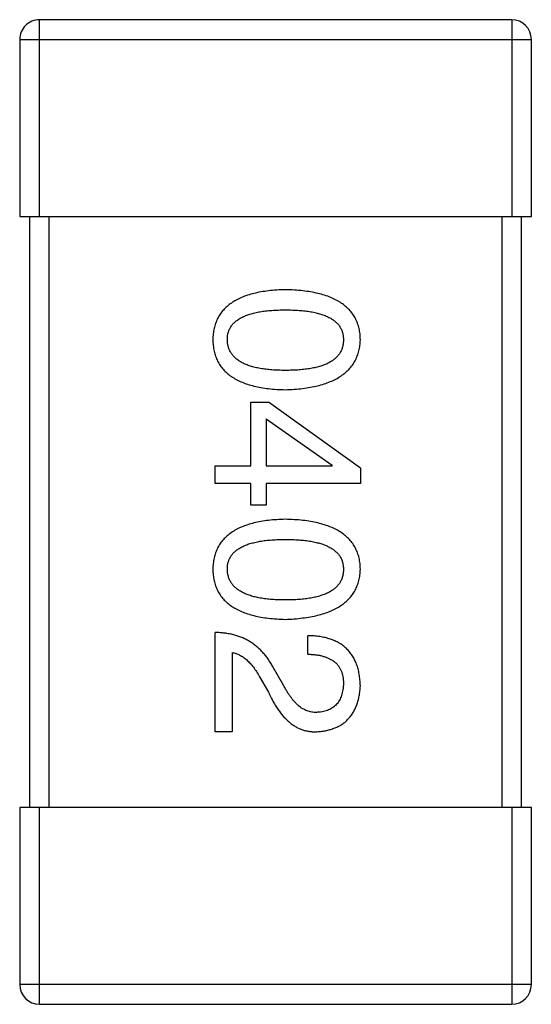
# Model space of a CAD drawing. Header units: inches. Extents: x 246 to 500, y -220 to -17.
# Tile 44 of 118: x 471.18 to 471.7, y -156.994 to -155.994. Entities that reach past the tile are written whole.
import ezdxf

# ---------------------------------------------------------------- set-up
doc = ezdxf.new("R2010")
doc.units = ezdxf.units.IN
doc.header["$LTSCALE"] = 1.21
doc.header["$MEASUREMENT"] = 0
doc.layers.get('0').update_dxf_attribs({"linetype": 'CONTINUOUS'})

msp = doc.modelspace()

# ---------------------------------------------------------------- linework, layer by layer
at = {"color": 7, "linetype": 'Continuous'}
for p, q in [((471.6802, -155.9938), (471.2002, -155.9938)), ((471.2002, -156.1938), (471.2002, -155.9938)), ((471.6802, -155.9938), (471.6802, -156.1938)), ((471.1802, -156.0138), (471.7002, -156.0138)), ((471.1802, -156.0138), (471.1802, -156.1938)), ((471.7002, -156.1938), (471.7002, -156.0138)), ((471.1802, -156.1938), (471.7002, -156.1938)), ((471.1902, -156.1938), (471.1902, -156.7938)), ((471.2102, -156.7938), (471.2102, -156.1938)), ((471.6702, -156.1938), (471.6702, -156.7938)), ((471.6902, -156.7938), (471.6902, -156.1938)), ((471.415, -156.3821), (471.433, -156.3821)), ((471.415, -156.4469), (471.415, -156.3821)), ((471.5264, -156.4493), (471.433, -156.3821)), ((471.4305, -156.3993), (471.4977, -156.4461)), ((471.4305, -156.3993), (471.4305, -156.4469)), ((471.3789, -156.4469), (471.415, -156.4469)), ((471.3789, -156.4649), (471.3789, -156.4469)), ((471.4305, -156.4469), (471.4977, -156.4469)), ((471.4977, -156.4469), (471.4977, -156.4461)), ((471.5264, -156.4493), (471.5264, -156.4649)), ((471.415, -156.4649), (471.3789, -156.4649)), ((471.415, -156.487), (471.415, -156.4649)), ((471.5264, -156.4649), (471.4305, -156.4649)), ((471.4305, -156.4649), (471.4305, -156.487)), ((471.4305, -156.487), (471.415, -156.487)), ((471.3789, -156.7169), (471.3789, -156.6161)), ((471.4731, -156.6382), (471.4731, -156.6194)), ((471.3961, -156.6366), (471.3961, -156.7169)), ((471.4486, -156.6702), (471.4371, -156.6505)), ((471.424, -156.6612), (471.433, -156.6767)), ((471.3961, -156.7169), (471.3789, -156.7169)), ((471.7002, -156.7938), (471.1802, -156.7938)), ((471.1802, -156.7938), (471.1802, -156.9738)), ((471.2002, -156.9938), (471.2002, -156.7938)), ((471.6802, -156.7938), (471.6802, -156.9938)), ((471.7002, -156.9738), (471.7002, -156.7938)), ((471.7002, -156.9738), (471.1802, -156.9738)), ((471.2002, -156.9938), (471.6802, -156.9938))]:
    msp.add_line(p, q, dxfattribs=at)
for centre, start, end in [((471.2002, -156.0138), 89.9999, 179.9999), ((471.6802, -156.0138), 359.9999, 89.9999), ((471.2002, -156.9738), 179.9999, 269.9999), ((471.6802, -156.9738), 269.9999, 359.9999)]:
    msp.add_arc(centre, 0.02, start, end, dxfattribs=at)
for points, knots in [([(471.4502, -156.268), (471.4473, -156.2681), (471.4415, -156.2683), (471.4332, -156.2691), (471.4255, -156.2702), (471.4184, -156.2717), (471.4118, -156.2735), (471.4057, -156.2758), (471.4002, -156.2784), (471.3953, -156.2814), (471.3909, -156.2848), (471.3871, -156.2885), (471.3839, -156.2927), (471.3812, -156.2972), (471.3792, -156.3021), (471.3776, -156.3073), (471.3767, -156.3129), (471.3765, -156.3168), (471.3764, -156.3188)], [0, 0, 0, 0, 0.087693, 0.170223, 0.247496, 0.319826, 0.387768, 0.451403, 0.511459, 0.568358, 0.622671, 0.675251, 0.726739, 0.778422, 0.830759, 0.884394, 0.940865, 1, 1, 1, 1]), ([(471.5264, -156.3188), (471.5263, -156.3168), (471.5262, -156.3129), (471.5252, -156.3073), (471.5236, -156.3021), (471.5215, -156.2972), (471.5187, -156.2926), (471.5154, -156.2885), (471.5115, -156.2848), (471.5069, -156.2814), (471.5019, -156.2784), (471.4962, -156.2758), (471.4899, -156.2735), (471.4831, -156.2717), (471.4757, -156.2702), (471.4677, -156.2691), (471.4592, -156.2683), (471.4532, -156.2681), (471.4502, -156.268)], [0, 0, 0, 0, 0.057911, 0.113262, 0.165956, 0.217443, 0.268511, 0.319665, 0.372, 0.426129, 0.483365, 0.543779, 0.607756, 0.676562, 0.749704, 0.827713, 0.911177, 1, 1, 1, 1]), ([(471.3912, -156.3188), (471.3912, -156.3176), (471.3913, -156.3152), (471.392, -156.3117), (471.3931, -156.3085), (471.3948, -156.3055), (471.3969, -156.3027), (471.3995, -156.3002), (471.4025, -156.298), (471.406, -156.296), (471.4099, -156.2942), (471.4143, -156.2926), (471.4192, -156.2914), (471.4245, -156.2903), (471.4303, -156.2895), (471.4365, -156.2889), (471.4432, -156.2886), (471.4478, -156.2885), (471.4502, -156.2885)], [0, 0, 0, 0, 0.049766, 0.097012, 0.143225, 0.188786, 0.235079, 0.282962, 0.333687, 0.387747, 0.445963, 0.508657, 0.576545, 0.649868, 0.72822, 0.812712, 0.903543, 1, 1, 1, 1]), ([(471.4502, -156.2885), (471.4526, -156.2885), (471.4572, -156.2886), (471.4639, -156.2889), (471.4701, -156.2895), (471.4759, -156.2903), (471.4812, -156.2914), (471.4861, -156.2926), (471.4905, -156.2942), (471.4944, -156.296), (471.4979, -156.298), (471.5009, -156.3002), (471.5035, -156.3027), (471.5056, -156.3055), (471.5072, -156.3085), (471.5084, -156.3117), (471.5091, -156.3152), (471.5092, -156.3176), (471.5092, -156.3188)], [0, 0, 0, 0, 0.096452, 0.187278, 0.271765, 0.350519, 0.423437, 0.491321, 0.554011, 0.612224, 0.666281, 0.717003, 0.764884, 0.811423, 0.856783, 0.902993, 0.950236, 1, 1, 1, 1]), ([(471.3764, -156.3188), (471.3765, -156.3208), (471.3767, -156.3247), (471.3776, -156.3303), (471.3792, -156.3356), (471.3812, -156.3405), (471.3839, -156.345), (471.3871, -156.3491), (471.3909, -156.3529), (471.3953, -156.3563), (471.4002, -156.3592), (471.4057, -156.3618), (471.4118, -156.3641), (471.4184, -156.366), (471.4255, -156.3675), (471.4332, -156.3686), (471.4415, -156.3693), (471.4473, -156.3695), (471.4502, -156.3696)], [0, 0, 0, 0, 0.059134, 0.115603, 0.169236, 0.221572, 0.273254, 0.32474, 0.377319, 0.431815, 0.488555, 0.548609, 0.612242, 0.680182, 0.75251, 0.829782, 0.91231, 1, 1, 1, 1]), ([(471.4502, -156.35), (471.4478, -156.3499), (471.4433, -156.3499), (471.4367, -156.3495), (471.4305, -156.3489), (471.4248, -156.3481), (471.4195, -156.347), (471.4147, -156.3457), (471.4103, -156.3441), (471.4064, -156.3423), (471.4029, -156.3402), (471.3999, -156.3379), (471.3972, -156.3353), (471.3951, -156.3325), (471.3934, -156.3294), (471.3922, -156.3261), (471.3914, -156.3225), (471.3913, -156.3201), (471.3912, -156.3188)], [0, 0, 0, 0, 0.094834, 0.184067, 0.267029, 0.344713, 0.417334, 0.484367, 0.546941, 0.604717, 0.65953, 0.710539, 0.759381, 0.806382, 0.853027, 0.900623, 0.949121, 1, 1, 1, 1]), ([(471.4502, -156.3696), (471.4532, -156.3695), (471.4591, -156.3692), (471.4675, -156.3684), (471.4755, -156.3672), (471.4828, -156.3657), (471.4896, -156.3638), (471.4958, -156.3615), (471.5014, -156.3589), (471.5065, -156.3558), (471.511, -156.3525), (471.515, -156.3487), (471.5184, -156.3446), (471.5212, -156.3402), (471.5233, -156.3353), (471.525, -156.3302), (471.5261, -156.3246), (471.5263, -156.3208), (471.5264, -156.3188)], [0, 0, 0, 0, 0.088475, 0.171606, 0.249595, 0.322626, 0.391327, 0.455765, 0.516374, 0.573675, 0.628522, 0.681161, 0.732559, 0.783563, 0.83504, 0.887639, 0.942585, 1, 1, 1, 1]), ([(471.5092, -156.3188), (471.5092, -156.3201), (471.5091, -156.3225), (471.5084, -156.3261), (471.5072, -156.3294), (471.5056, -156.3325), (471.5035, -156.3353), (471.5009, -156.3379), (471.4979, -156.3402), (471.4944, -156.3423), (471.4905, -156.3441), (471.4861, -156.3457), (471.4812, -156.347), (471.4759, -156.3481), (471.4701, -156.3489), (471.4639, -156.3495), (471.4572, -156.3499), (471.4526, -156.3499), (471.4502, -156.35)], [0, 0, 0, 0, 0.050604, 0.098688, 0.145699, 0.191791, 0.238625, 0.286717, 0.337546, 0.391814, 0.449755, 0.512106, 0.579685, 0.652048, 0.730262, 0.814146, 0.904281, 1, 1, 1, 1]), ([(471.4502, -156.5012), (471.4473, -156.5013), (471.4415, -156.5015), (471.4332, -156.5022), (471.4255, -156.5033), (471.4184, -156.5048), (471.4118, -156.5067), (471.4057, -156.5089), (471.4002, -156.5115), (471.3953, -156.5146), (471.3909, -156.5179), (471.3871, -156.5217), (471.3839, -156.5258), (471.3812, -156.5303), (471.3792, -156.5352), (471.3776, -156.5405), (471.3767, -156.5461), (471.3765, -156.55), (471.3764, -156.552)], [0, 0, 0, 0, 0.087693, 0.170223, 0.247496, 0.319826, 0.387768, 0.451403, 0.511459, 0.568358, 0.622671, 0.675251, 0.726739, 0.778422, 0.830759, 0.884394, 0.940865, 1, 1, 1, 1]), ([(471.5264, -156.552), (471.5263, -156.55), (471.5262, -156.5461), (471.5252, -156.5405), (471.5236, -156.5352), (471.5215, -156.5303), (471.5187, -156.5258), (471.5154, -156.5217), (471.5115, -156.5179), (471.5069, -156.5146), (471.5019, -156.5115), (471.4962, -156.5089), (471.4899, -156.5067), (471.4831, -156.5048), (471.4757, -156.5033), (471.4677, -156.5022), (471.4592, -156.5015), (471.4532, -156.5013), (471.4502, -156.5012)], [0, 0, 0, 0, 0.057911, 0.113262, 0.165956, 0.217443, 0.268511, 0.319665, 0.372, 0.426129, 0.483365, 0.543779, 0.607756, 0.676562, 0.749704, 0.827713, 0.911177, 1, 1, 1, 1]), ([(471.3912, -156.552), (471.3912, -156.5507), (471.3913, -156.5484), (471.392, -156.5449), (471.3931, -156.5416), (471.3948, -156.5386), (471.3969, -156.5359), (471.3995, -156.5334), (471.4025, -156.5311), (471.406, -156.5291), (471.4099, -156.5273), (471.4143, -156.5258), (471.4192, -156.5246), (471.4245, -156.5234), (471.4303, -156.5226), (471.4365, -156.5221), (471.4432, -156.5217), (471.4478, -156.5217), (471.4502, -156.5216)], [0, 0, 0, 0, 0.049766, 0.097012, 0.143225, 0.188786, 0.235079, 0.282962, 0.333687, 0.387747, 0.445963, 0.508657, 0.576545, 0.649868, 0.72822, 0.812712, 0.903543, 1, 1, 1, 1]), ([(471.4502, -156.5216), (471.4526, -156.5217), (471.4572, -156.5217), (471.4639, -156.5221), (471.4701, -156.5226), (471.4759, -156.5234), (471.4812, -156.5246), (471.4861, -156.5258), (471.4905, -156.5273), (471.4944, -156.5291), (471.4979, -156.5311), (471.5009, -156.5334), (471.5035, -156.5359), (471.5056, -156.5386), (471.5072, -156.5416), (471.5084, -156.5449), (471.5091, -156.5484), (471.5092, -156.5507), (471.5092, -156.552)], [0, 0, 0, 0, 0.096452, 0.187278, 0.271765, 0.350519, 0.423437, 0.491321, 0.554011, 0.612224, 0.666281, 0.717003, 0.764884, 0.811423, 0.856783, 0.902993, 0.950236, 1, 1, 1, 1]), ([(471.3764, -156.552), (471.3765, -156.554), (471.3767, -156.5578), (471.3776, -156.5635), (471.3792, -156.5687), (471.3812, -156.5736), (471.3839, -156.5781), (471.3871, -156.5823), (471.3909, -156.586), (471.3953, -156.5894), (471.4002, -156.5924), (471.4057, -156.595), (471.4118, -156.5972), (471.4184, -156.5991), (471.4255, -156.6006), (471.4332, -156.6017), (471.4415, -156.6025), (471.4473, -156.6027), (471.4502, -156.6028)], [0, 0, 0, 0, 0.059134, 0.115603, 0.169236, 0.221572, 0.273254, 0.32474, 0.377319, 0.431815, 0.488555, 0.548609, 0.612242, 0.680182, 0.75251, 0.829782, 0.91231, 1, 1, 1, 1]), ([(471.4502, -156.5831), (471.4478, -156.5831), (471.4433, -156.5831), (471.4367, -156.5827), (471.4305, -156.5821), (471.4248, -156.5812), (471.4195, -156.5802), (471.4147, -156.5788), (471.4103, -156.5773), (471.4064, -156.5754), (471.4029, -156.5734), (471.3999, -156.571), (471.3972, -156.5685), (471.3951, -156.5657), (471.3934, -156.5626), (471.3922, -156.5593), (471.3914, -156.5557), (471.3913, -156.5532), (471.3912, -156.552)], [0, 0, 0, 0, 0.094834, 0.184067, 0.267029, 0.344713, 0.417334, 0.484367, 0.546941, 0.604717, 0.65953, 0.710539, 0.759381, 0.806382, 0.853027, 0.900623, 0.949121, 1, 1, 1, 1]), ([(471.5092, -156.552), (471.5092, -156.5532), (471.5091, -156.5557), (471.5084, -156.5593), (471.5072, -156.5626), (471.5056, -156.5657), (471.5035, -156.5685), (471.5009, -156.5711), (471.4979, -156.5734), (471.4944, -156.5755), (471.4905, -156.5773), (471.4861, -156.5788), (471.4812, -156.5802), (471.4759, -156.5813), (471.4701, -156.5821), (471.4639, -156.5827), (471.4572, -156.5831), (471.4526, -156.5831), (471.4502, -156.5831)], [0, 0, 0, 0, 0.050604, 0.098688, 0.145699, 0.191791, 0.238625, 0.286717, 0.337546, 0.391814, 0.449755, 0.512106, 0.579685, 0.652048, 0.730262, 0.814146, 0.904281, 1, 1, 1, 1]), ([(471.4502, -156.6028), (471.4532, -156.6027), (471.4591, -156.6024), (471.4675, -156.6015), (471.4755, -156.6003), (471.4828, -156.5988), (471.4896, -156.5969), (471.4958, -156.5946), (471.5014, -156.592), (471.5065, -156.589), (471.511, -156.5856), (471.515, -156.5819), (471.5184, -156.5778), (471.5212, -156.5733), (471.5233, -156.5685), (471.525, -156.5633), (471.5261, -156.5578), (471.5263, -156.5539), (471.5264, -156.552)], [0, 0, 0, 0, 0.088475, 0.171606, 0.249595, 0.322626, 0.391327, 0.455765, 0.516374, 0.573675, 0.628522, 0.681161, 0.732559, 0.783563, 0.83504, 0.887639, 0.942585, 1, 1, 1, 1]), ([(471.4371, -156.6505), (471.4363, -156.6491), (471.4348, -156.6464), (471.4323, -156.6426), (471.4296, -156.639), (471.4267, -156.6358), (471.4237, -156.6327), (471.4205, -156.6299), (471.4171, -156.6273), (471.4135, -156.6251), (471.4098, -156.623), (471.4059, -156.6213), (471.4018, -156.6197), (471.3976, -156.6185), (471.3931, -156.6175), (471.3885, -156.6168), (471.3838, -156.6163), (471.3805, -156.6161), (471.3789, -156.6161)], [0, 0, 0, 0, 0.065828, 0.130094, 0.192451, 0.254037, 0.313974, 0.373757, 0.433048, 0.492243, 0.551902, 0.611758, 0.672678, 0.734814, 0.798569, 0.863693, 0.930488, 1, 1, 1, 1]), ([(471.5264, -156.6702), (471.5263, -156.6682), (471.5261, -156.6642), (471.5253, -156.6585), (471.5242, -156.6532), (471.5226, -156.6483), (471.5206, -156.6438), (471.5183, -156.6396), (471.5155, -156.6358), (471.5123, -156.6324), (471.5088, -156.6294), (471.5048, -156.6268), (471.5005, -156.6246), (471.4958, -156.6228), (471.4907, -156.6213), (471.4852, -156.6202), (471.4793, -156.6196), (471.4752, -156.6194), (471.4731, -156.6194)], [0, 0, 0, 0, 0.07282, 0.141057, 0.2062, 0.267672, 0.326735, 0.383519, 0.439188, 0.494454, 0.549628, 0.605958, 0.66397, 0.72402, 0.787502, 0.854127, 0.925065, 1, 1, 1, 1]), ([(471.3961, -156.6366), (471.3974, -156.6368), (471.4, -156.6374), (471.4038, -156.639), (471.4075, -156.6412), (471.411, -156.644), (471.4144, -156.6474), (471.4178, -156.6514), (471.421, -156.656), (471.423, -156.6594), (471.424, -156.6612)], [0, 0, 0, 0, 0.103034, 0.208166, 0.318255, 0.434664, 0.559728, 0.695394, 0.841708, 1, 1, 1, 1]), ([(471.4731, -156.6382), (471.4746, -156.6383), (471.4774, -156.6384), (471.4815, -156.6388), (471.4853, -156.6394), (471.4889, -156.6403), (471.4921, -156.6414), (471.4951, -156.6427), (471.4978, -156.6442), (471.5002, -156.646), (471.5024, -156.6479), (471.5042, -156.6501), (471.5057, -156.6525), (471.507, -156.6551), (471.508, -156.658), (471.5087, -156.661), (471.5091, -156.6643), (471.5092, -156.6666), (471.5092, -156.6677)], [0, 0, 0, 0, 0.082594, 0.15978, 0.232961, 0.301462, 0.365595, 0.426678, 0.484662, 0.540809, 0.595146, 0.648401, 0.702272, 0.757102, 0.813447, 0.872233, 0.934055, 1, 1, 1, 1]), ([(471.5092, -156.6677), (471.5092, -156.6689), (471.509, -156.671), (471.5087, -156.6742), (471.5081, -156.6772), (471.5073, -156.68), (471.5063, -156.6826), (471.5052, -156.6849), (471.5038, -156.6871), (471.5023, -156.6891), (471.5005, -156.6908), (471.4986, -156.6924), (471.4965, -156.6937), (471.4941, -156.6948), (471.4916, -156.6957), (471.4889, -156.6965), (471.486, -156.697), (471.484, -156.6971), (471.483, -156.6972)], [0, 0, 0, 0, 0.076112, 0.148436, 0.216883, 0.281466, 0.34298, 0.402356, 0.459881, 0.51546, 0.571111, 0.62658, 0.683162, 0.741007, 0.801404, 0.863825, 0.930544, 1, 1, 1, 1]), ([(471.433, -156.6767), (471.4338, -156.6784), (471.4353, -156.6818), (471.4378, -156.6865), (471.4404, -156.6908), (471.443, -156.6949), (471.4458, -156.6986), (471.4487, -156.702), (471.4516, -156.705), (471.4546, -156.7077), (471.4578, -156.71), (471.461, -156.7121), (471.4643, -156.7137), (471.4677, -156.7151), (471.4712, -156.716), (471.4748, -156.7167), (471.4784, -156.717), (471.4809, -156.7169), (471.4822, -156.7169)], [0, 0, 0, 0, 0.082731, 0.161257, 0.236138, 0.307554, 0.375712, 0.440848, 0.502916, 0.562567, 0.619798, 0.675716, 0.73039, 0.78386, 0.837315, 0.890547, 0.944917, 1, 1, 1, 1]), ([(471.483, -156.6972), (471.4822, -156.6973), (471.4806, -156.6974), (471.4782, -156.6972), (471.4758, -156.6968), (471.4734, -156.6962), (471.4711, -156.6953), (471.4689, -156.6942), (471.4667, -156.6929), (471.4645, -156.6913), (471.4623, -156.6895), (471.4603, -156.6874), (471.4582, -156.6851), (471.4562, -156.6826), (471.4542, -156.6798), (471.4523, -156.6769), (471.4504, -156.6736), (471.4492, -156.6713), (471.4486, -156.6702)], [0, 0, 0, 0, 0.052237, 0.103888, 0.155485, 0.207395, 0.259864, 0.31356, 0.369176, 0.4266, 0.486836, 0.550048, 0.61567, 0.685271, 0.75824, 0.834614, 0.915635, 1, 1, 1, 1]), ([(471.4822, -156.7169), (471.4839, -156.7168), (471.4872, -156.7165), (471.4919, -156.7157), (471.4964, -156.7146), (471.5006, -156.7131), (471.5045, -156.7114), (471.508, -156.7093), (471.5113, -156.7068), (471.5142, -156.704), (471.5168, -156.7009), (471.5191, -156.6975), (471.5211, -156.6938), (471.5228, -156.6897), (471.5242, -156.6852), (471.5253, -156.6805), (471.526, -156.6755), (471.5263, -156.672), (471.5264, -156.6702)], [0, 0, 0, 0, 0.070688, 0.137741, 0.201612, 0.262778, 0.321223, 0.378455, 0.434411, 0.490146, 0.546362, 0.603392, 0.662208, 0.723401, 0.787372, 0.85442, 0.925153, 1, 1, 1, 1])]:
    msp.add_open_spline(points, degree=3, knots=knots, dxfattribs=at)

doc.saveas('drawing.dxf')
